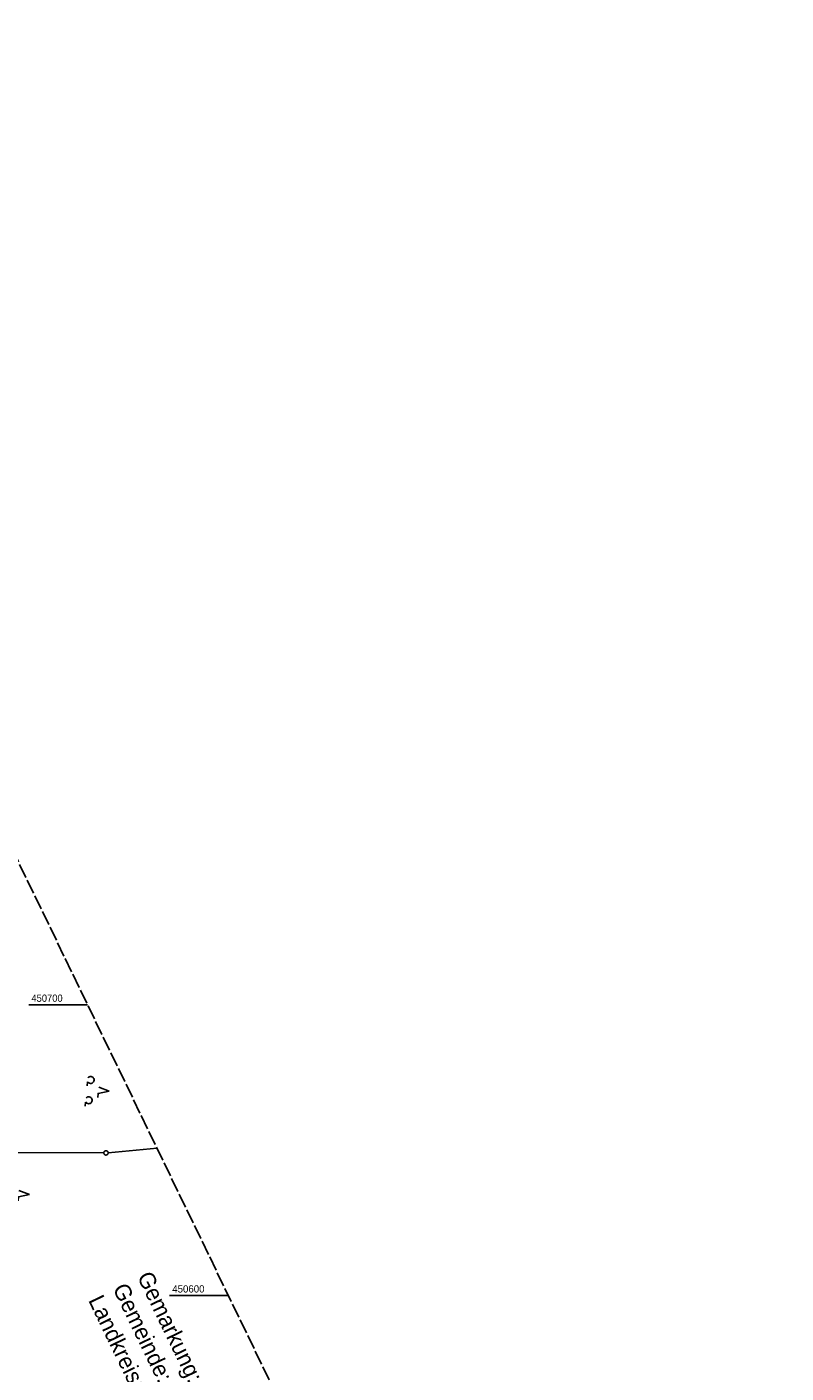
# Model space of a CAD drawing. Extents: x 508513 to 509174, y 450079 to 451036.
# Tile 51 of 51: x 508913 to 509174, y 450573 to 451036. Entities that reach past the tile are written whole.
import ezdxf

# ---------------------------------------------------------------- set-up
doc = ezdxf.new("R2010")
doc.units = 0
doc.header["$LTSCALE"] = 10
doc.header["$MEASUREMENT"] = 0
doc.linetypes.add('LT00', pattern=[0])
doc.linetypes.add('LT14', pattern=[0.6, 0.5, -0.1])
doc.layers.get('0').update_dxf_attribs({"linetype": 'LT00'})
doc.layers.add('-BLATT_122-RAND', color=7, linetype='LT14', plot=False)
for name, color, linetype in [('DFK_GZPKT', 250, 'LT00'), ('DFK_KATASTER', 250, 'LT00'), ('DFK_NUTZUNG', 250, 'LT00'), ('GRENZNAME_A', 250, 'Continuous'), ('V122_RASTER', 250, 'LT00')]:
    doc.layers.add(name, color=color, linetype=linetype)
doc.styles.get("Standard").update_dxf_attribs({"font": 'ARIAL.TTF'})
doc.styles.add('UNIR-H', font='unir_h.shx', dxfattribs={"width": 0.8})

# ---------------------------------------------------------------- blocks, each defined once
blk = doc.blocks.new('SYMB7010')
at = {"color": 0, "linetype": 'ByBlock'}
for points in [[(-0.031408, 0.499213), (-0.093728, 0.49134), (-0.15457, 0.475719), (-0.212975, 0.452595), (-0.268021, 0.422333), (-0.31884, 0.385411), (-0.36463, 0.342411), (-0.40467, 0.29401), (-0.438329, 0.240973), (-0.465074, 0.184136), (-0.484486, 0.124395), (-0.496256, 0.062692), (-0.5002, 0)], [(-0.5002, 0), (-0.496256, -0.062692), (-0.484486, -0.124395), (-0.465075, -0.184136), (-0.438329, -0.240973), (-0.404671, -0.29401), (-0.36463, -0.342411), (-0.31884, -0.385411), (-0.268021, -0.422333), (-0.212975, -0.452595), (-0.154571, -0.475719), (-0.093728, -0.49134), (-0.031408, -0.499213), (0.031408, -0.499213)], [(0.5002, 0), (0.496256, 0.062692), (0.484485, 0.124395), (0.465074, 0.184136), (0.438329, 0.240973), (0.40467, 0.29401), (0.36463, 0.342411), (0.31884, 0.385411), (0.268021, 0.422333), (0.212975, 0.452595), (0.15457, 0.475719), (0.093728, 0.49134), (0.031408, 0.499213), (-0.031408, 0.499213)], [(0.031408, -0.499213), (0.093728, -0.491341), (0.15457, -0.475719), (0.212975, -0.452595), (0.268021, -0.422333), (0.31884, -0.385411), (0.36463, -0.342411), (0.404671, -0.294011), (0.438329, -0.240974), (0.465075, -0.184136), (0.484486, -0.124395), (0.496256, -0.062692), (0.500201, 0)]]:
    blk.add_lwpolyline(points, dxfattribs=at)
blk = doc.blocks.new('SYMB7201')
at = {"color": 0, "linetype": 'ByBlock'}
for p, q in [((0, 0.385), (-0.11, 0.015)), ((-0.255, -0.385), (-0.115, -0.385)), ((0.445, -0.385), (0.585, -0.385))]:
    blk.add_line(p, q, dxfattribs=at)
for points in [[(0.25, 0.015), (0.11, 0.015), (0, 0.385)], [(-0.393816, -0.383308), (-0.416239, -0.362945), (-0.432849, -0.337617), (-0.442589, -0.308936), (-0.444836, -0.27873), (-0.439449, -0.248923), (-0.426769, -0.221415), (-0.407606, -0.197958), (-0.38318, -0.180047), (-0.355047, -0.168823), (-0.325, -0.165), (-0.294953, -0.168823), (-0.26682, -0.180047), (-0.242394, -0.197959), (-0.223231, -0.221415), (-0.210551, -0.248923), (-0.205164, -0.27873), (-0.207411, -0.308936), (-0.21715, -0.337617), (-0.233761, -0.362945), (-0.256184, -0.383308)], [(0.306185, -0.383308), (0.283761, -0.362945), (0.267151, -0.337617), (0.257411, -0.308936), (0.255164, -0.27873), (0.260552, -0.248923), (0.273231, -0.221415), (0.292394, -0.197958), (0.31682, -0.180047), (0.344953, -0.168823), (0.375, -0.165), (0.405047, -0.168823), (0.43318, -0.180047), (0.457606, -0.197959), (0.476769, -0.221415), (0.489449, -0.248923), (0.494836, -0.27873), (0.492589, -0.308936), (0.48285, -0.337617), (0.466239, -0.362945), (0.443816, -0.383308)]]:
    blk.add_lwpolyline(points, dxfattribs=at)

msp = doc.modelspace()

# ---------------------------------------------------------------- linework, layer by layer
at = {"layer": '-BLATT_122-RAND'}
msp.add_lwpolyline([(508512.7, 450911.31), (508915.59, 450078.66), (509173.94, 450203.66), (508771.04, 451036.31), (508512.7, 450911.31)], dxfattribs=at)
at = {"layer": 'DFK_KATASTER'}
for p, q in [((508907.57, 450649.17), (508939.36, 450649.03)), ((508957.68, 450650.6), (508940.86, 450649.1))]:
    msp.add_line(p, q, dxfattribs=at)
at = {"layer": 'V122_RASTER'}
for p, q in [((508913.58, 450700), (508933.77, 450700)), ((508982.16, 450600), (508961.97, 450600))]:
    msp.add_line(p, q, dxfattribs=at)

# ---------------------------------------------------------------- block references
at = {"layer": 'DFK_GZPKT', "xscale": 1.500000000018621, "yscale": 1.5, "zscale": 1.5, "rotation": 264.7377099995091}
msp.add_blockref('SYMB7010', (508940.11, 450649.03), dxfattribs=at)
at = {"layer": 'DFK_NUTZUNG', "xscale": 10.00000000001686, "yscale": 10, "zscale": 10, "rotation": 264.7377100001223}
for p in [(508937.35, 450670.61), (508909.95, 450635.02)]:
    msp.add_blockref('SYMB7201', p, dxfattribs=at)

# ---------------------------------------------------------------- texts
at = {"layer": 'GRENZNAME_A', "insert": (508955.76, 450608.94), "char_height": 5.6, "attachment_point": 1, "rotation": 295.821, "style": 'UNIR-H'}
msp.add_mtext('{\\W1;Gemarkung: Maxhütte-Haidhof\\PGemeinde: Maxhütte-Haidhof\\PLandkreis: Schwandorf}', dxfattribs=at)
at = {"layer": 'V122_RASTER'}
for s, width, p in [(' 450700', 0.921, (508913.58, 450701)), (' 450600', 0.951, (508961.97, 450601))]:
    msp.add_text(s, height=2.5, rotation=0.0004, dxfattribs=dict(at, width=width)).set_placement(p)

doc.saveas('drawing.dxf')
